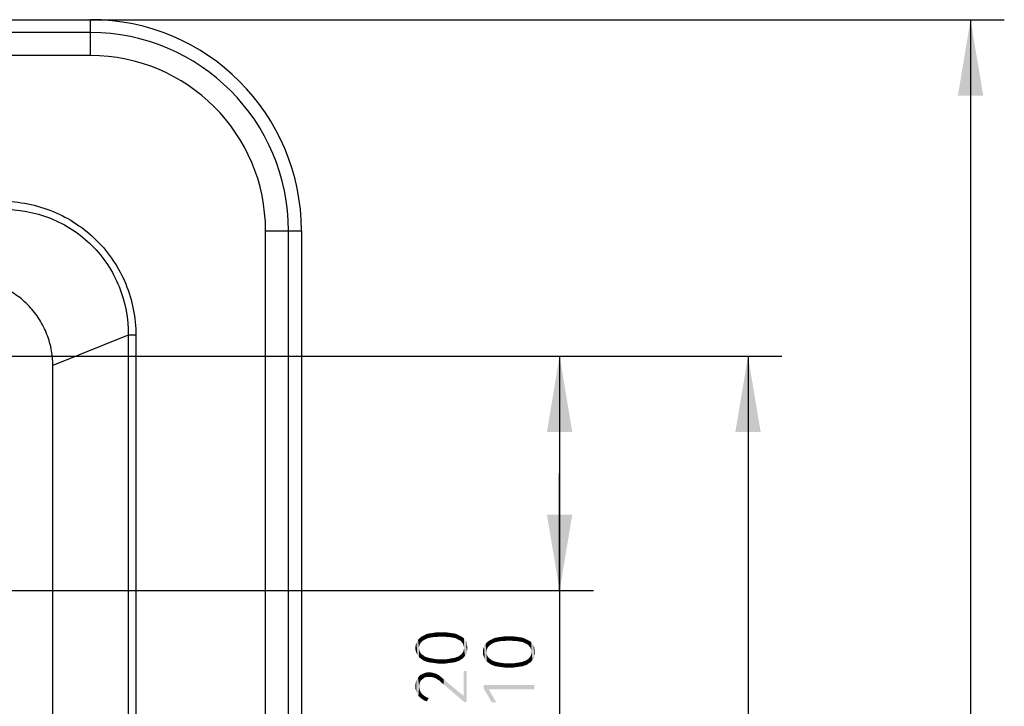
# Model space of a CAD drawing. Header units: millimetres. Extents: x 0 to 297, y 0 to 210.
# Tile 70 of 122: x 94 to 118, y 145 to 161. Entities that reach past the tile are written whole.
import ezdxf

# ---------------------------------------------------------------- set-up
doc = ezdxf.new("R2010")
doc.units = ezdxf.units.MM
doc.header["$LTSCALE"] = 16.335
doc.layers.get('0').update_dxf_attribs({"linetype": 'CONTINUOUS'})
doc.styles.get("Standard").update_dxf_attribs({"font": 'harmonyos_sans_sc_light.ttf'})
doc.dimstyles.new('DIMSTYLE_1', dxfattribs={"dimtxt": 2, "dimasz": 1.8, "dimexe": 0.8, "dimexo": 0, "dimgap": 0.5, "dimtad": 1, "dimzin": 0, "dimdsep": 46, "dimtxsty": 'STANDARD', "dimblk": '_FILLED', "dimblk1": '_FILLED', "dimblk2": '_FILLED', "dimcen": 0.09, "dimclrt": 7, "dimazin": 0, "dimtol": 1, "dimtp": 0.25, "dimtm": 0.25, "dimtfac": 1, "dimtofl": 0, "dimtmove": 0, "dimatfit": 3, "dimldrblk": '_FILLED', "dimfxl": 1, "dimtolj": 1, "dimtzin": 0, "dimarcsym": 0})
doc.dimstyles.new('DIMSTYLE_2', dxfattribs={"dimtxt": 2, "dimasz": 1.8, "dimexe": 0.8, "dimexo": 0, "dimgap": 0.5, "dimtad": 1, "dimzin": 0, "dimdsep": 46, "dimtxsty": 'STANDARD', "dimblk": '_FILLED', "dimblk1": '_FILLED', "dimblk2": '_FILLED', "dimcen": 0.09, "dimclrt": 7, "dimazin": 0, "dimtol": 1, "dimtp": 0.2, "dimtm": 0.1, "dimtfac": 0.6, "dimtofl": 0, "dimtmove": 0, "dimatfit": 3, "dimldrblk": '_FILLED', "dimfxl": 1, "dimtolj": 1, "dimtzin": 0, "dimarcsym": 0})

# ---------------------------------------------------------------- blocks, each defined once
blk = doc.blocks.new('_FILLED')
at = {"color": 0, "linetype": 'BYBLOCK'}
blk.add_solid([(0, 0), (-1, 0.167), (-1, -0.167)], dxfattribs=at)
blk = doc.blocks.new('*D1')
at = {"color": 7, "linetype": 'CONTINUOUS'}
for p, q in [((96.169, 161.464), (117.83, 161.464)), ((117.03, 161.464), (117.03, 131.464)), ((117.03, 101.464), (117.03, 131.464)), ((96.169, 101.464), (117.83, 101.464))]:
    blk.add_line(p, q, dxfattribs=at)
at = {"color": 7, "linetype": 'CONTINUOUS', "xscale": 1.8, "yscale": 1.8, "zscale": 1.8}
for p, rotation in [((117.03, 161.464), 90), ((117.03, 101.464), 270)]:
    blk.add_blockref('_FILLED', p, dxfattribs=dict(at, rotation=rotation))
blk = doc.blocks.new('*D23')
at = {"color": 7, "linetype": 'CONTINUOUS'}
for p, q in [((90.669, 153.492), (108.089, 153.492)), ((107.289, 153.492), (107.289, 150.714)), ((107.289, 147.936), (107.289, 150.714)), ((107.289, 150.714), (107.289, 137.904)), ((90.669, 147.936), (108.089, 147.936))]:
    blk.add_line(p, q, dxfattribs=at)
at = {"color": 7, "linetype": 'CONTINUOUS', "xscale": 1.8, "yscale": 1.8, "zscale": 1.8}
for p, rotation in [((107.289, 153.492), 90), ((107.289, 147.936), 270)]:
    blk.add_blockref('_FILLED', p, dxfattribs=dict(at, rotation=rotation))
blk = doc.blocks.new('*D24')
at = {"color": 7, "linetype": 'CONTINUOUS'}
for p, q in [((90.669, 153.492), (112.555, 153.492)), ((111.755, 153.492), (111.755, 131.464)), ((111.755, 109.436), (111.755, 131.464)), ((90.669, 109.436), (112.555, 109.436))]:
    blk.add_line(p, q, dxfattribs=at)
at = {"color": 7, "linetype": 'CONTINUOUS', "xscale": 1.8, "yscale": 1.8, "zscale": 1.8}
for p, rotation in [((111.755, 153.492), 90), ((111.755, 109.436), 270)]:
    blk.add_blockref('_FILLED', p, dxfattribs=dict(at, rotation=rotation))

msp = doc.modelspace()

# ---------------------------------------------------------------- linework, layer by layer
at = {"color": 7, "linetype": 'CONTINUOUS'}
for p, q in [((50.619, 161.464), (96.169, 161.464)), ((96.169, 160.614), (96.169, 161.464)), ((96.169, 161.157), (20.169, 161.157)), ((96.169, 160.614), (20.169, 160.614)), ((100.319, 156.464), (101.169, 156.464)), ((100.319, 106.464), (100.319, 156.464)), ((100.863, 106.464), (100.863, 156.464)), ((101.169, 156.464), (101.169, 106.464)), ((97.06, 153.985), (95.275, 153.271)), ((97.246, 153.985), (97.06, 153.985)), ((97.06, 153.985), (97.06, 108.814)), ((97.246, 153.985), (97.246, 108.814)), ((95.275, 109.647), (95.275, 153.271))]:
    msp.add_line(p, q, dxfattribs=at)
for radius in [5, 4.694, 4.15]:
    msp.add_arc((96.169, 156.464), radius, 0, 90, dxfattribs=at)
for points, knots in [([(94.065, 157.162), (94.478, 157.162), (95.313, 156.995), (96.374, 156.293), (97.079, 155.234), (97.246, 154.399), (97.246, 153.985)], [0, 0, 0, 0, 0.250044, 0.500031, 0.749979, 1, 1, 1, 1]), ([(94.065, 156.965), (94.455, 156.977), (95.249, 156.832), (96.257, 156.173), (96.92, 155.169), (97.069, 154.376), (97.06, 153.985)], [0, 0, 0, 0, 0.250016, 0.500018, 0.749984, 1, 1, 1, 1]), ([(95.275, 153.271), (95.275, 153.404), (95.249, 153.671), (95.131, 154.056), (94.943, 154.411), (94.687, 154.721), (94.377, 154.977), (94.021, 155.166), (93.637, 155.284), (93.37, 155.31), (93.237, 155.31)], [0, 0, 0, 0, 0.125007, 0.250009, 0.375013, 0.5, 0.624987, 0.749991, 0.874993, 1, 1, 1, 1])]:
    msp.add_open_spline(points, degree=3, knots=knots, dxfattribs=at)
for points in [[(103.994, 146.697), (103.959, 146.802), (103.994, 146.828)], [(104.012, 146.714), (103.994, 146.828), (104.029, 146.854)], [(103.994, 146.828), (104.012, 146.714), (103.994, 146.697)], [(104.029, 146.854), (104.038, 146.74), (104.012, 146.714)], [(104.065, 146.758), (104.029, 146.854), (104.073, 146.872)], [(104.065, 146.758), (104.038, 146.74), (104.029, 146.854)], [(104.073, 146.872), (104.091, 146.775), (104.065, 146.758)], [(104.091, 146.775), (104.073, 146.872), (104.117, 146.898)], [(104.117, 146.898), (104.126, 146.793), (104.091, 146.775)], [(104.17, 146.81), (104.117, 146.898), (104.17, 146.916)], [(104.17, 146.81), (104.126, 146.793), (104.117, 146.898)], [(104.213, 146.819), (104.17, 146.916), (104.222, 146.924)], [(104.17, 146.916), (104.213, 146.819), (104.17, 146.81)], [(104.222, 146.924), (104.257, 146.828), (104.213, 146.819)], [(104.257, 146.828), (104.222, 146.924), (104.284, 146.933)], [(104.284, 146.933), (104.31, 146.837), (104.257, 146.828)], [(104.31, 146.837), (104.284, 146.933), (104.345, 146.942)], [(104.345, 146.942), (104.371, 146.837), (104.31, 146.837)], [(104.371, 146.837), (104.345, 146.942), (104.415, 146.951)], [(104.415, 146.951), (104.432, 146.846), (104.371, 146.837)], [(104.494, 146.846), (104.432, 146.846), (104.415, 146.951)], [(104.494, 146.846), (104.415, 146.951), (104.494, 146.951)], [(104.494, 146.951), (104.555, 146.846), (104.494, 146.846)], [(104.555, 146.846), (104.494, 146.951), (104.564, 146.951)], [(104.564, 146.951), (104.616, 146.837), (104.555, 146.846)], [(104.616, 146.837), (104.564, 146.951), (104.634, 146.942)], [(104.634, 146.942), (104.669, 146.837), (104.616, 146.837)], [(104.669, 146.837), (104.634, 146.942), (104.695, 146.933)], [(104.695, 146.933), (104.721, 146.828), (104.669, 146.837)], [(104.721, 146.828), (104.695, 146.933), (104.756, 146.924)], [(104.756, 146.924), (104.774, 146.819), (104.721, 146.828)], [(104.818, 146.81), (104.774, 146.819), (104.756, 146.924)], [(104.818, 146.81), (104.756, 146.924), (104.818, 146.916)], [(104.818, 146.916), (104.853, 146.793), (104.818, 146.81)], [(104.853, 146.793), (104.818, 146.916), (104.862, 146.898)], [(104.862, 146.898), (104.888, 146.775), (104.853, 146.793)], [(104.888, 146.775), (104.862, 146.898), (104.914, 146.872)], [(104.914, 146.872), (104.923, 146.758), (104.888, 146.775)], [(104.949, 146.74), (104.923, 146.758), (104.914, 146.872)], [(104.949, 146.74), (104.914, 146.872), (104.949, 146.854)], [(104.949, 146.854), (104.967, 146.714), (104.949, 146.74)], [(104.984, 146.697), (104.967, 146.714), (104.949, 146.854)], [(104.984, 146.697), (104.949, 146.854), (104.993, 146.828)], [(104.993, 146.828), (105.002, 146.67), (104.984, 146.697)], [(105.011, 146.635), (105.002, 146.67), (104.993, 146.828)], [(105.019, 146.609), (105.011, 146.635), (104.993, 146.828)], [(105.019, 146.609), (104.993, 146.828), (105.019, 146.802)], [(105.77, 146.714), (105.717, 146.802), (105.77, 146.819)], [(105.813, 146.723), (105.77, 146.819), (105.822, 146.828)], [(105.77, 146.819), (105.813, 146.723), (105.77, 146.714)], [(105.822, 146.828), (105.857, 146.732), (105.813, 146.723)], [(105.857, 146.732), (105.822, 146.828), (105.884, 146.837)], [(105.884, 146.837), (105.91, 146.74), (105.857, 146.732)], [(105.91, 146.74), (105.884, 146.837), (105.945, 146.846)], [(105.945, 146.846), (105.971, 146.74), (105.91, 146.74)], [(105.971, 146.74), (105.945, 146.846), (106.015, 146.854)], [(106.015, 146.854), (106.032, 146.749), (105.971, 146.74)], [(106.094, 146.749), (106.032, 146.749), (106.015, 146.854)], [(106.094, 146.749), (106.015, 146.854), (106.094, 146.854)], [(106.094, 146.854), (106.155, 146.749), (106.094, 146.749)], [(106.155, 146.749), (106.094, 146.854), (106.164, 146.854)], [(106.164, 146.854), (106.216, 146.74), (106.155, 146.749)], [(106.216, 146.74), (106.164, 146.854), (106.234, 146.846)], [(106.234, 146.846), (106.269, 146.74), (106.216, 146.74)], [(106.269, 146.74), (106.234, 146.846), (106.295, 146.837)], [(106.295, 146.837), (106.321, 146.732), (106.269, 146.74)], [(106.321, 146.732), (106.295, 146.837), (106.356, 146.828)], [(106.356, 146.828), (106.374, 146.723), (106.321, 146.732)], [(106.418, 146.714), (106.374, 146.723), (106.356, 146.828)], [(106.418, 146.714), (106.356, 146.828), (106.418, 146.819)], [(106.418, 146.819), (106.453, 146.697), (106.418, 146.714)], [(106.453, 146.697), (106.418, 146.819), (106.462, 146.802)], [(103.881, 146.495), (103.872, 146.618), (103.881, 146.662)], [(103.872, 146.574), (103.872, 146.618), (103.881, 146.495)], [(103.872, 146.574), (103.881, 146.495), (103.872, 146.53)], [(103.898, 146.451), (103.881, 146.662), (103.898, 146.697)], [(103.881, 146.662), (103.898, 146.451), (103.881, 146.495)], [(103.898, 146.697), (103.907, 146.732), (103.916, 146.416)], [(103.898, 146.697), (103.916, 146.416), (103.898, 146.451)], [(103.933, 146.39), (103.907, 146.732), (103.933, 146.767)], [(103.933, 146.39), (103.916, 146.416), (103.907, 146.732)], [(103.959, 146.609), (103.933, 146.767), (103.959, 146.802)], [(103.933, 146.767), (103.959, 146.355), (103.933, 146.39)], [(103.959, 146.548), (103.959, 146.355), (103.933, 146.767)], [(103.959, 146.574), (103.959, 146.548), (103.933, 146.767)], [(103.959, 146.609), (103.959, 146.574), (103.933, 146.767)], [(103.959, 146.802), (103.968, 146.635), (103.959, 146.609)], [(103.977, 146.67), (103.968, 146.635), (103.959, 146.802)], [(103.994, 146.697), (103.977, 146.67), (103.959, 146.802)], [(105.019, 146.609), (105.019, 146.802), (105.046, 146.39)], [(105.046, 146.39), (105.019, 146.802), (105.046, 146.767)], [(105.019, 146.574), (105.019, 146.609), (105.046, 146.39)], [(105.019, 146.548), (105.019, 146.574), (105.046, 146.39)], [(105.046, 146.767), (105.072, 146.416), (105.046, 146.39)], [(105.072, 146.416), (105.046, 146.767), (105.072, 146.732)], [(105.072, 146.732), (105.089, 146.451), (105.072, 146.416)], [(105.089, 146.495), (105.089, 146.451), (105.072, 146.732)], [(105.089, 146.662), (105.089, 146.495), (105.072, 146.732)], [(105.089, 146.662), (105.072, 146.732), (105.089, 146.697)], [(105.089, 146.662), (105.098, 146.53), (105.089, 146.495)], [(105.098, 146.574), (105.098, 146.53), (105.089, 146.662)], [(105.098, 146.574), (105.089, 146.662), (105.098, 146.618)], [(105.498, 146.355), (105.481, 146.565), (105.498, 146.6)], [(105.498, 146.6), (105.507, 146.635), (105.516, 146.32)], [(105.498, 146.6), (105.516, 146.32), (105.498, 146.355)], [(105.533, 146.294), (105.507, 146.635), (105.533, 146.67)], [(105.533, 146.294), (105.516, 146.32), (105.507, 146.635)], [(105.559, 146.513), (105.533, 146.67), (105.559, 146.705)], [(105.533, 146.67), (105.559, 146.259), (105.533, 146.294)], [(105.559, 146.451), (105.559, 146.259), (105.533, 146.67)], [(105.559, 146.478), (105.559, 146.451), (105.533, 146.67)], [(105.559, 146.513), (105.559, 146.478), (105.533, 146.67)], [(105.594, 146.6), (105.559, 146.705), (105.594, 146.732)], [(105.559, 146.705), (105.568, 146.539), (105.559, 146.513)], [(105.577, 146.574), (105.568, 146.539), (105.559, 146.705)], [(105.594, 146.6), (105.577, 146.574), (105.559, 146.705)], [(105.612, 146.618), (105.594, 146.732), (105.629, 146.758)], [(105.594, 146.732), (105.612, 146.618), (105.594, 146.6)], [(105.629, 146.758), (105.638, 146.644), (105.612, 146.618)], [(105.665, 146.662), (105.629, 146.758), (105.673, 146.775)], [(105.665, 146.662), (105.638, 146.644), (105.629, 146.758)], [(105.673, 146.775), (105.691, 146.679), (105.665, 146.662)], [(105.691, 146.679), (105.673, 146.775), (105.717, 146.802)], [(105.717, 146.802), (105.726, 146.697), (105.691, 146.679)], [(105.77, 146.714), (105.726, 146.697), (105.717, 146.802)], [(106.462, 146.802), (106.488, 146.679), (106.453, 146.697)], [(106.488, 146.679), (106.462, 146.802), (106.514, 146.775)], [(106.514, 146.775), (106.523, 146.662), (106.488, 146.679)], [(106.549, 146.644), (106.523, 146.662), (106.514, 146.775)], [(106.549, 146.644), (106.514, 146.775), (106.549, 146.758)], [(106.549, 146.758), (106.567, 146.618), (106.549, 146.644)], [(106.584, 146.6), (106.567, 146.618), (106.549, 146.758)], [(106.584, 146.6), (106.549, 146.758), (106.593, 146.732)], [(106.593, 146.732), (106.602, 146.574), (106.584, 146.6)], [(106.611, 146.539), (106.602, 146.574), (106.593, 146.732)], [(106.619, 146.513), (106.611, 146.539), (106.593, 146.732)], [(106.619, 146.513), (106.593, 146.732), (106.619, 146.705)], [(106.619, 146.513), (106.619, 146.705), (106.646, 146.294)], [(106.646, 146.294), (106.619, 146.705), (106.646, 146.67)], [(106.646, 146.67), (106.672, 146.32), (106.646, 146.294)], [(106.672, 146.32), (106.646, 146.67), (106.672, 146.635)], [(106.672, 146.635), (106.689, 146.355), (106.672, 146.32)], [(106.689, 146.399), (106.689, 146.355), (106.672, 146.635)], [(106.689, 146.565), (106.689, 146.399), (106.672, 146.635)], [(106.689, 146.565), (106.672, 146.635), (106.689, 146.6)], [(103.959, 146.548), (103.968, 146.513), (103.994, 146.329)], [(103.959, 146.548), (103.994, 146.329), (103.959, 146.355)], [(103.968, 146.513), (103.977, 146.486), (103.994, 146.329)], [(103.994, 146.329), (103.977, 146.486), (103.994, 146.46)], [(103.994, 146.46), (104.012, 146.434), (104.029, 146.302)], [(103.994, 146.46), (104.029, 146.302), (103.994, 146.329)], [(104.029, 146.302), (104.012, 146.434), (104.038, 146.416)], [(104.038, 146.416), (104.073, 146.276), (104.029, 146.302)], [(104.038, 146.416), (104.065, 146.399), (104.073, 146.276)], [(104.073, 146.276), (104.065, 146.399), (104.091, 146.373)], [(104.091, 146.373), (104.117, 146.259), (104.073, 146.276)], [(104.117, 146.259), (104.091, 146.373), (104.126, 146.364)], [(104.126, 146.364), (104.17, 146.241), (104.117, 146.259)], [(104.17, 146.241), (104.126, 146.364), (104.17, 146.346)], [(104.17, 146.346), (104.213, 146.338), (104.222, 146.232)], [(104.17, 146.346), (104.222, 146.232), (104.17, 146.241)], [(104.222, 146.232), (104.213, 146.338), (104.257, 146.329)], [(104.756, 146.232), (104.721, 146.329), (104.774, 146.338)], [(104.774, 146.338), (104.818, 146.241), (104.756, 146.232)], [(104.818, 146.241), (104.774, 146.338), (104.818, 146.346)], [(104.818, 146.346), (104.853, 146.364), (104.862, 146.259)], [(104.818, 146.346), (104.862, 146.259), (104.818, 146.241)], [(104.862, 146.259), (104.853, 146.364), (104.888, 146.373)], [(104.888, 146.373), (104.914, 146.276), (104.862, 146.259)], [(104.914, 146.276), (104.888, 146.373), (104.923, 146.399)], [(104.923, 146.399), (104.949, 146.302), (104.914, 146.276)], [(104.949, 146.302), (104.923, 146.399), (104.949, 146.416)], [(104.949, 146.416), (104.967, 146.434), (104.993, 146.329)], [(104.949, 146.416), (104.993, 146.329), (104.949, 146.302)], [(104.967, 146.434), (104.984, 146.46), (104.993, 146.329)], [(104.993, 146.329), (104.984, 146.46), (105.002, 146.486)], [(105.002, 146.486), (105.019, 146.355), (104.993, 146.329)], [(105.002, 146.486), (105.011, 146.513), (105.019, 146.355)], [(105.019, 146.355), (105.011, 146.513), (105.019, 146.548)], [(105.019, 146.548), (105.046, 146.39), (105.019, 146.355)], [(105.481, 146.399), (105.472, 146.521), (105.481, 146.565)], [(105.472, 146.478), (105.472, 146.521), (105.481, 146.399)], [(105.472, 146.478), (105.481, 146.399), (105.472, 146.434)], [(105.481, 146.565), (105.498, 146.355), (105.481, 146.399)], [(105.559, 146.451), (105.568, 146.416), (105.594, 146.232)], [(105.559, 146.451), (105.594, 146.232), (105.559, 146.259)], [(105.568, 146.416), (105.577, 146.39), (105.594, 146.232)], [(105.594, 146.232), (105.577, 146.39), (105.594, 146.364)], [(105.594, 146.364), (105.612, 146.338), (105.629, 146.206)], [(105.594, 146.364), (105.629, 146.206), (105.594, 146.232)], [(105.629, 146.206), (105.612, 146.338), (105.638, 146.32)], [(106.549, 146.32), (106.567, 146.338), (106.593, 146.232)], [(106.567, 146.338), (106.584, 146.364), (106.593, 146.232)], [(106.593, 146.232), (106.584, 146.364), (106.602, 146.39)], [(106.602, 146.39), (106.619, 146.259), (106.593, 146.232)], [(106.602, 146.39), (106.611, 146.416), (106.619, 146.259)], [(106.619, 146.259), (106.611, 146.416), (106.619, 146.451)], [(106.619, 146.478), (106.619, 146.513), (106.646, 146.294)], [(106.619, 146.451), (106.619, 146.478), (106.646, 146.294)], [(106.619, 146.451), (106.646, 146.294), (106.619, 146.259)], [(106.689, 146.565), (106.698, 146.434), (106.689, 146.399)], [(106.698, 146.478), (106.698, 146.434), (106.689, 146.565)], [(106.698, 146.478), (106.689, 146.565), (106.698, 146.521)], [(104.257, 146.329), (104.284, 146.224), (104.222, 146.232)], [(104.284, 146.224), (104.257, 146.329), (104.31, 146.32)], [(104.31, 146.32), (104.354, 146.215), (104.284, 146.224)], [(104.354, 146.215), (104.31, 146.32), (104.371, 146.311)], [(104.371, 146.311), (104.415, 146.206), (104.354, 146.215)], [(104.415, 146.206), (104.371, 146.311), (104.432, 146.311)], [(104.432, 146.311), (104.494, 146.206), (104.415, 146.206)], [(104.494, 146.206), (104.432, 146.311), (104.494, 146.311)], [(104.494, 146.311), (104.555, 146.311), (104.564, 146.206)], [(104.494, 146.311), (104.564, 146.206), (104.494, 146.206)], [(104.564, 146.206), (104.555, 146.311), (104.616, 146.311)], [(104.616, 146.311), (104.634, 146.215), (104.564, 146.206)], [(104.634, 146.215), (104.616, 146.311), (104.669, 146.32)], [(104.669, 146.32), (104.695, 146.224), (104.634, 146.215)], [(104.695, 146.224), (104.669, 146.32), (104.721, 146.329)], [(104.721, 146.329), (104.756, 146.232), (104.695, 146.224)], [(105.638, 146.32), (105.673, 146.18), (105.629, 146.206)], [(105.638, 146.32), (105.665, 146.302), (105.673, 146.18)], [(105.673, 146.18), (105.665, 146.302), (105.691, 146.276)], [(105.691, 146.276), (105.717, 146.162), (105.673, 146.18)], [(105.717, 146.162), (105.691, 146.276), (105.726, 146.267)], [(105.726, 146.267), (105.77, 146.145), (105.717, 146.162)], [(105.77, 146.145), (105.726, 146.267), (105.77, 146.25)], [(105.77, 146.25), (105.813, 146.241), (105.822, 146.136)], [(105.77, 146.25), (105.822, 146.136), (105.77, 146.145)], [(105.822, 146.136), (105.813, 146.241), (105.857, 146.232)], [(105.857, 146.232), (105.884, 146.127), (105.822, 146.136)], [(105.884, 146.127), (105.857, 146.232), (105.91, 146.224)], [(105.91, 146.224), (105.954, 146.119), (105.884, 146.127)], [(105.954, 146.119), (105.91, 146.224), (105.971, 146.215)], [(105.971, 146.215), (106.015, 146.11), (105.954, 146.119)], [(106.015, 146.11), (105.971, 146.215), (106.032, 146.215)], [(106.032, 146.215), (106.094, 146.11), (106.015, 146.11)], [(106.094, 146.11), (106.032, 146.215), (106.094, 146.215)], [(106.094, 146.215), (106.155, 146.215), (106.164, 146.11)], [(106.094, 146.215), (106.164, 146.11), (106.094, 146.11)], [(106.164, 146.11), (106.155, 146.215), (106.216, 146.215)], [(106.216, 146.215), (106.234, 146.119), (106.164, 146.11)], [(106.234, 146.119), (106.216, 146.215), (106.269, 146.224)], [(106.269, 146.224), (106.295, 146.127), (106.234, 146.119)], [(106.295, 146.127), (106.269, 146.224), (106.321, 146.232)], [(106.321, 146.232), (106.356, 146.136), (106.295, 146.127)], [(106.356, 146.136), (106.321, 146.232), (106.374, 146.241)], [(106.374, 146.241), (106.418, 146.145), (106.356, 146.136)], [(106.418, 146.145), (106.374, 146.241), (106.418, 146.25)], [(106.418, 146.25), (106.453, 146.267), (106.462, 146.162)], [(106.418, 146.25), (106.462, 146.162), (106.418, 146.145)], [(106.462, 146.162), (106.453, 146.267), (106.488, 146.276)], [(106.488, 146.276), (106.514, 146.18), (106.462, 146.162)], [(106.514, 146.18), (106.488, 146.276), (106.523, 146.302)], [(106.523, 146.302), (106.549, 146.206), (106.514, 146.18)], [(106.549, 146.206), (106.523, 146.302), (106.549, 146.32)], [(106.549, 146.32), (106.593, 146.232), (106.549, 146.206)], [(103.916, 145.497), (103.907, 145.838), (103.933, 145.873)], [(103.933, 145.873), (103.942, 145.444), (103.916, 145.497)], [(103.959, 145.663), (103.933, 145.873), (103.959, 145.908)], [(103.959, 145.663), (103.942, 145.444), (103.933, 145.873)], [(103.977, 145.759), (103.959, 145.908), (103.986, 145.935)], [(103.959, 145.908), (103.968, 145.716), (103.959, 145.663)], [(103.977, 145.759), (103.968, 145.716), (103.959, 145.908)], [(103.986, 145.935), (103.994, 145.794), (103.977, 145.759)], [(103.994, 145.794), (103.986, 145.935), (104.021, 145.952)], [(104.021, 145.952), (104.029, 145.829), (103.994, 145.794)], [(104.065, 145.856), (104.021, 145.952), (104.065, 145.97)], [(104.065, 145.856), (104.029, 145.829), (104.021, 145.952)], [(104.1, 145.882), (104.065, 145.97), (104.1, 145.987)], [(104.065, 145.97), (104.1, 145.882), (104.065, 145.856)], [(104.1, 145.987), (104.143, 145.996), (104.152, 145.891)], [(104.1, 145.987), (104.152, 145.891), (104.1, 145.882)], [(104.196, 145.891), (104.152, 145.891), (104.143, 145.996)], [(104.196, 145.891), (104.143, 145.996), (104.196, 145.996)], [(104.196, 145.996), (104.24, 145.891), (104.196, 145.891)], [(104.24, 145.891), (104.196, 145.996), (104.248, 145.996)], [(104.248, 145.996), (104.284, 145.882), (104.24, 145.891)], [(104.284, 145.882), (104.248, 145.996), (104.292, 145.987)], [(104.292, 145.987), (104.319, 145.873), (104.284, 145.882)], [(104.319, 145.873), (104.292, 145.987), (104.345, 145.97)], [(104.345, 145.97), (104.354, 145.856), (104.319, 145.873)], [(104.354, 145.856), (104.345, 145.97), (104.389, 145.952)], [(104.389, 145.952), (104.397, 145.829), (104.354, 145.856)], [(104.397, 145.829), (104.389, 145.952), (104.432, 145.926)], [(104.432, 145.926), (104.441, 145.803), (104.397, 145.829)], [(104.485, 145.759), (104.441, 145.803), (104.432, 145.926)], [(104.485, 145.759), (104.432, 145.926), (104.485, 145.882)], [(104.485, 145.882), (104.538, 145.716), (104.485, 145.759)], [(104.538, 145.716), (104.485, 145.882), (104.538, 145.838)], [(105.011, 145.444), (105.011, 146.031), (105.028, 145.295)], [(105.089, 145.295), (105.028, 145.295), (105.011, 146.031)], [(105.089, 145.295), (105.011, 146.031), (105.089, 146.031)], [(103.872, 145.716), (103.881, 145.759), (103.889, 145.549)], [(103.872, 145.672), (103.872, 145.716), (103.889, 145.549)], [(103.872, 145.672), (103.889, 145.549), (103.872, 145.61)], [(103.889, 145.549), (103.881, 145.759), (103.898, 145.803)], [(103.898, 145.803), (103.916, 145.497), (103.889, 145.549)], [(103.898, 145.803), (103.907, 145.838), (103.916, 145.497)], [(103.959, 145.663), (103.986, 145.4), (103.942, 145.444)], [(103.959, 145.663), (103.968, 145.619), (103.986, 145.4)], [(104.538, 145.838), (104.599, 145.786), (105.028, 145.295)], [(104.538, 145.838), (105.028, 145.295), (104.538, 145.716)], [(104.599, 145.786), (105.011, 145.444), (105.028, 145.295)], [(105.489, 145.698), (105.612, 145.593), (105.682, 145.286)], [(105.489, 145.698), (105.682, 145.286), (105.489, 145.619)], [(106.689, 145.593), (105.612, 145.593), (105.489, 145.698)], [(106.689, 145.593), (105.489, 145.698), (106.689, 145.698)], [(103.968, 145.619), (103.977, 145.575), (103.986, 145.4)], [(103.986, 145.4), (103.977, 145.575), (103.994, 145.532)], [(103.994, 145.532), (104.029, 145.365), (103.986, 145.4)], [(103.994, 145.532), (104.021, 145.497), (104.029, 145.365)], [(104.029, 145.365), (104.021, 145.497), (104.056, 145.462)], [(104.056, 145.462), (104.082, 145.33), (104.029, 145.365)], [(104.082, 145.33), (104.056, 145.462), (104.091, 145.435)], [(104.091, 145.435), (104.143, 145.313), (104.082, 145.33)], [(104.091, 145.435), (104.135, 145.409), (104.143, 145.313)], [(104.143, 145.313), (104.135, 145.409), (104.187, 145.392)], [(105.682, 145.286), (105.612, 145.593), (105.787, 145.286)]]:
    msp.add_solid(points, dxfattribs=at)

# ---------------------------------------------------------------- dimensions: what is measured, and where the dimension line sits
for base, p1, p2, text, picture, middle in [((117.03, 161.464), (96.169, 101.464), (96.169, 161.464), '②<>', '*D1', (117.03, 123.392)), ((111.755, 153.492), (90.669, 109.436), (90.669, 153.492), '8<>', '*D24', (111.755, 124.005))]:
    dim = msp.add_linear_dim(base=base, p1=p1, p2=p2, angle=90, text=text, dimstyle='DIMSTYLE_1', dxfattribs=at)
    dim.commit()
    dim.dimension.update_dxf_attribs({"geometry": picture, "text_midpoint": middle, "dimtype": 160})
dim = msp.add_linear_dim(base=(107.289, 153.492), p1=(90.669, 147.936), p2=(90.669, 153.492), angle=90, dimstyle='DIMSTYLE_2', dxfattribs=at)
dim.commit()
dim.dimension.update_dxf_attribs({"geometry": '*D23', "text_midpoint": (107.289, 137.904), "dimtype": 160})

doc.saveas('drawing.dxf')
